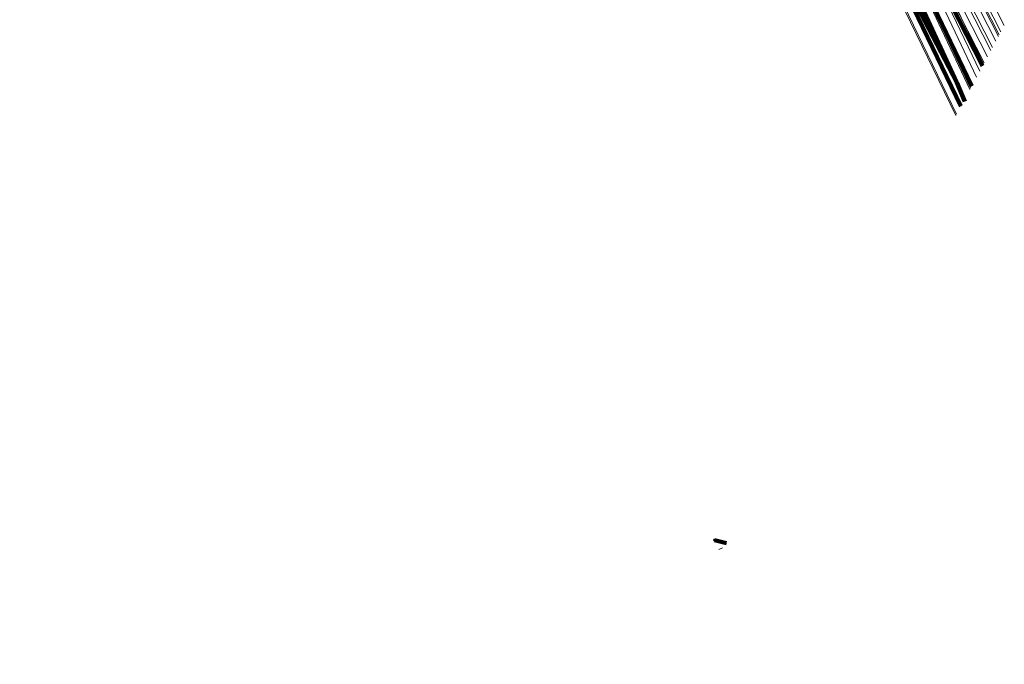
# Model space of a CAD drawing. Header units: metres. Extents: x 153756 to 154348, y 463867 to 464433.
# Tile 24 of 76: x 154092 to 154126, y 463892 to 463915. Entities that reach past the tile are written whole.
import ezdxf
from ezdxf.lldxf.tags import DXFTag

# ---------------------------------------------------------------- set-up
doc = ezdxf.new("R2010")
doc.units = ezdxf.units.M
doc.header["$LTSCALE"] = 0.5
doc.layers.get('0').update_dxf_attribs({"linetype": 'CONTINUOUS'})
for name, color, linetype, lineweight in [('B-PV-KL-DATA_COAXKABEL_17_ZIGGO BV-G', 90, 'KL-DATA-SO', 18), ('B-PV-KL-DATA_DUCT_ZIGGO BV-G', 90, 'CONTINUOUS', 100), ('B-PV-KL-DATA_EUROFIBER NEDERLAND BV-G', 90, 'KL-DATA-SO', 18), ('B-PV-KL-DATA_HULPSTUK_KPN BV-S', 90, 'CONTINUOUS', 25), ('B-PV-KL-DATA_KABELBED_KPN BV-G', 90, 'CONTINUOUS', 100), ('B-PV-KL-DATA_KABELBED_ZIGGO BV-G', 90, 'CONTINUOUS', 100), ('B-PV-KL-DATA_REGGEFIBER OPERATOR BV-G', 90, 'KL-DATA-SO', 18), ('B-PV-KL-DATA_STEDIN NETBEHEER BV-G', 90, 'KL-DATA-SO', 18), ('B-PV-KL-ET_HS_50 KV_STEDIN NETBEHEER BV-G', 10, 'KL-HS-SO', 18), ('B-PV-KL-ET_HS_MANTELBUIS_POLYETHYLEEN PE_125_STEDIN NETBEHEER BV-G', 10, 'CONTINUOUS', 100), ('B-PV-KL-ET_LS_400 V_STEDIN NETBEHEER BV-G', 190, 'KL-LS-SO', 18), ('B-PV-KL-ET_LS_MANTELBUIS_POLYETHYLEEN PE_125_STEDIN NETBEHEER BV-G', 190, 'CONTINUOUS', 100), ('B-PV-KL-ET_MS_10 KV_STEDIN NETBEHEER BV-G', 130, 'KL-MS-SO', 18), ('B-PV-KL-ET_MS_MANTELBUIS_POLYETHYLEEN PE_125_STEDIN NETBEHEER BV-G', 130, 'CONTINUOUS', 100), ('B-PV-OG-INFO_STEDIN NETBEHEER BV-G', 7, 'CONTINUOUS', 18)]:
    doc.layers.add(name, color=color, linetype=linetype, lineweight=lineweight)
doc.styles.add('NLCS-ISO', font='txt')
tags = doc.linetypes.add('KL-DATA-SO', pattern='A,4,-1,[101,NLCS.SHX,S=0.5,R=0,X=0,Y=0],-1,4,-1,["D",Standard,S=1,R=0,X=-0.25,Y=-0.5],-1.5', length=12.5).pattern_tags.tags
tags[18] = DXFTag(74, 10)
tags = doc.linetypes.add('KL-HS-SO', pattern='A,4,-1,[103,NLCS.SHX,S=0.75,R=0,X=0,Y=0],-1,4,-1,["H",Standard,S=1,R=0,X=0,Y=-0.5],-2', length=13).pattern_tags.tags
tags[18] = DXFTag(74, 10)
tags = doc.linetypes.add('KL-LS-SO', pattern='A,4,-1,[103,NLCS.SHX,S=0.75,R=0,X=0,Y=0],-1,4,-1,["L",Standard,S=1,R=0,X=0,Y=-0.5],-2', length=13).pattern_tags.tags
tags[18] = DXFTag(74, 10)
tags = doc.linetypes.add('KL-MS-SO', pattern='A,4,-1,[103,NLCS.SHX,S=0.75,R=0,X=0,Y=0],-1,4,-1,["M",Standard,S=1,R=0,X=0,Y=-0.5],-2', length=13).pattern_tags.tags
tags[18] = DXFTag(74, 10)

# ---------------------------------------------------------------- blocks, each defined once
blk = doc.blocks.new('SKL-WTB_HULP_OVERIG-SO')
at = {"color": 0, "linetype": 'ByBlock', "lineweight": 18}
for points in [[(-0.14, 0.14), (0.14, -0.14)], [(0.14, 0.14), (-0.14, -0.14)]]:
    blk.add_lwpolyline(points, dxfattribs=at)
at = {"color": 0, "linetype": 'ByBlock', "lineweight": 18, "style": 'NLCS-ISO', "flags": 1}
for tag, p in [('TYPE', (1.5, 0)), ('LABEL', (1.5, -1.5)), ('OMSCHRIJVING', (1.5, -3))]:
    blk.add_attdef(tag, p, '', height=1, dxfattribs=at)

msp = doc.modelspace()

# ---------------------------------------------------------------- linework, layer by layer
at = {"layer": 'B-PV-KL-DATA_COAXKABEL_17_ZIGGO BV-G', "ltscale": 0.5, "flags": 128}
msp.add_lwpolyline([(154102.279, 463955.452), (154102.835, 463955.689), (154104.865, 463951.654), (154104.834, 463951.663), (154105.289, 463950.811), (154109.829, 463941.84), (154110.58, 463940.244), (154110.976, 463939.856), (154113.975, 463933.659), (154118.6, 463924.017), (154121.266, 463918.715), (154121.616, 463917.765), (154124.558, 463911.673)], dxfattribs=at)
at = {"layer": 'B-PV-KL-DATA_DUCT_ZIGGO BV-G', "ltscale": 0.5, "flags": 128}
for points in [[(154124.556, 463911.67), (154121.616, 463917.765), (154121.266, 463918.715), (154118.6, 463924.017), (154113.975, 463933.659), (154110.976, 463939.856), (154107.771, 463946.227), (154104.834, 463951.936), (154103.667, 463954.636), (154102.835, 463955.689), (154101.354, 463958.633), (154094.463, 463970.08)], [(154124.556, 463911.67), (154121.616, 463917.765), (154121.266, 463918.715), (154118.6, 463924.017), (154113.975, 463933.659), (154110.976, 463939.856), (154107.771, 463946.227), (154104.834, 463951.936), (154103.667, 463954.636), (154102.835, 463955.689), (154101.354, 463958.633), (154094.463, 463970.08)], [(154094.463, 463970.08), (154101.354, 463958.633), (154102.835, 463955.689), (154103.667, 463954.636), (154104.834, 463951.936), (154105.664, 463950.324), (154110.976, 463939.856), (154113.975, 463933.659), (154118.6, 463924.017), (154121.266, 463918.715), (154121.616, 463917.765), (154124.558, 463911.673)], [(154124.93, 463912.363), (154112.35, 463938.513), (154110.976, 463939.856), (154107.771, 463946.227), (154104.834, 463951.936), (154103.667, 463954.636), (154102.287, 463956.383), (154100.278, 463959.993)], [(154100.278, 463959.993), (154102.287, 463956.383), (154103.667, 463954.636), (154104.834, 463951.936), (154107.771, 463946.227), (154110.976, 463939.856), (154112.35, 463938.513), (154124.93, 463912.363)], [(154124.558, 463911.673), (154121.616, 463917.765), (154121.266, 463918.715), (154118.6, 463924.017), (154113.975, 463933.659), (154110.976, 463939.856), (154105.664, 463950.324), (154104.834, 463951.936), (154103.667, 463954.636), (154102.287, 463956.383), (154100.278, 463959.993)], [(154124.556, 463911.67), (154121.616, 463917.765), (154121.266, 463918.715), (154118.6, 463924.017), (154113.975, 463933.659), (154110.976, 463939.856), (154107.771, 463946.227), (154104.834, 463951.936), (154103.667, 463954.636), (154102.287, 463956.383), (154100.278, 463959.993)], [(154124.556, 463911.67), (154121.616, 463917.765), (154121.266, 463918.715), (154118.6, 463924.017), (154113.975, 463933.659), (154110.976, 463939.856), (154107.771, 463946.227), (154104.834, 463951.936), (154103.667, 463954.636), (154102.287, 463956.383), (154100.278, 463959.993)], [(154124.556, 463911.67), (154121.616, 463917.765), (154121.266, 463918.715), (154118.6, 463924.017), (154113.975, 463933.659), (154110.976, 463939.856), (154107.771, 463946.227), (154104.834, 463951.936), (154103.667, 463954.636), (154102.287, 463956.383), (154100.278, 463959.993)], [(154124.556, 463911.67), (154121.616, 463917.765), (154121.266, 463918.715), (154118.6, 463924.017), (154113.975, 463933.659), (154110.976, 463939.856), (154107.771, 463946.227), (154104.834, 463951.936), (154103.667, 463954.636), (154102.287, 463956.383), (154100.278, 463959.993)], [(154124.556, 463911.67), (154121.616, 463917.765), (154121.266, 463918.715), (154118.6, 463924.017), (154113.975, 463933.659), (154110.976, 463939.856), (154107.771, 463946.227), (154104.834, 463951.936), (154103.667, 463954.636), (154102.287, 463956.383), (154100.278, 463959.993)], [(154124.556, 463911.67), (154121.616, 463917.765), (154121.266, 463918.715), (154118.6, 463924.017), (154113.975, 463933.659), (154110.976, 463939.856), (154107.771, 463946.227), (154104.834, 463951.936), (154103.667, 463954.636), (154102.287, 463956.383), (154100.278, 463959.993)], [(154124.556, 463911.67), (154121.616, 463917.765), (154121.266, 463918.715), (154118.6, 463924.017), (154113.975, 463933.659), (154110.976, 463939.856), (154107.771, 463946.227), (154104.834, 463951.936), (154103.667, 463954.636), (154102.287, 463956.383), (154100.278, 463959.993)], [(154124.556, 463911.67), (154121.616, 463917.765), (154121.266, 463918.715), (154118.6, 463924.017), (154113.975, 463933.659), (154110.976, 463939.856), (154107.771, 463946.227), (154104.834, 463951.936), (154103.667, 463954.636), (154102.287, 463956.383), (154100.278, 463959.993)], [(154124.556, 463911.67), (154121.616, 463917.765), (154121.266, 463918.715), (154118.6, 463924.017), (154113.975, 463933.659), (154110.976, 463939.856), (154107.771, 463946.227), (154104.834, 463951.936), (154103.667, 463954.636), (154102.287, 463956.383), (154100.278, 463959.993)], [(154124.558, 463911.673), (154121.616, 463917.765), (154121.266, 463918.715), (154118.6, 463924.017), (154113.975, 463933.659), (154110.976, 463939.856), (154105.664, 463950.324), (154104.834, 463951.936), (154103.667, 463954.636), (154102.287, 463956.383), (154100.278, 463959.993)], [(154124.556, 463911.67), (154121.616, 463917.765), (154121.266, 463918.715), (154118.6, 463924.017), (154113.975, 463933.659), (154110.976, 463939.856), (154107.771, 463946.227), (154104.834, 463951.936), (154103.667, 463954.636), (154102.287, 463956.383), (154100.278, 463959.993)]]:
    msp.add_lwpolyline(points, dxfattribs=at)
at = {"layer": 'B-PV-KL-DATA_EUROFIBER NEDERLAND BV-G', "ltscale": 0.5, "flags": 128}
for points in [[(153867.055, 464146.557), (153884.7, 464135.5), (153888.9, 464132.8), (153917.1, 464115.1), (153944.3, 464097.3), (153967.4, 464083.2), (153971.7, 464080.5), (153972.65, 464079.96), (153972.59, 464077.67), (153973.11, 464077.36), (153973.62, 464077.05), (153975.55, 464078.18), (153977.2, 464077.2), (153981.4, 464074.6), (153988.6, 464070), (153993.1, 464065.9), (154000, 464059.3), (154019.3, 464040.9), (154026.2, 464036.6), (154030.8, 464033.7), (154039.3, 464028.3), (154056.5, 464017.1), (154069.8, 464003.9), (154072.9, 464000), (154076.1, 463996.1), (154084.6, 463984.2), (154086.6, 463981.4), (154088.6, 463978.6), (154090.6, 463975.8), (154092.5, 463972.9), (154094.3, 463970), (154094.4, 463970), (154101.2, 463958.6), (154104.8, 463951.6), (154104.7, 463951.6), (154105.2, 463950.8), (154107.6, 463946.1), (154109.7, 463941.8), (154109.9, 463941.4), (154113.8, 463933.2), (154119.9, 463920.6), (154124.385, 463911.354)], [(153973.105, 464077.359), (153973.617, 464077.046), (153975.555, 464078.18), (153977.2, 464077.2), (153981.4, 464074.6), (153988.6, 464070), (153993.1, 464065.9), (154000, 464059.3), (154019.3, 464040.9), (154026.2, 464036.6), (154030.8, 464033.7), (154039.3, 464028.3), (154056.5, 464017.1), (154069.8, 464003.9), (154072.9, 464000), (154076.1, 463996.1), (154084.6, 463984.2), (154086.6, 463981.4), (154088.6, 463978.6), (154090.6, 463975.8), (154092.5, 463972.9), (154094.3, 463970), (154094.4, 463970), (154101.2, 463958.6), (154104.8, 463951.6), (154104.7, 463951.6), (154105.2, 463950.8), (154107.6, 463946.1), (154109.7, 463941.8), (154109.9, 463941.4), (154113.8, 463933.2), (154119.9, 463920.6), (154124.385, 463911.353)], [(153973.11, 464077.36), (153973.62, 464077.05), (153975.55, 464078.18), (153977.2, 464077.2), (153981.4, 464074.6), (153988.6, 464070), (153993.1, 464065.9), (154000, 464059.3), (154019.3, 464040.9), (154026.2, 464036.6), (154030.8, 464033.7), (154039.3, 464028.3), (154056.5, 464017.1), (154069.8, 464003.9), (154072.9, 464000), (154076.1, 463996.1), (154084.6, 463984.2), (154086.6, 463981.4), (154088.6, 463978.6), (154090.6, 463975.8), (154092.5, 463972.9), (154094.3, 463970), (154094.4, 463970), (154101.2, 463958.6), (154104.8, 463951.6), (154104.7, 463951.6), (154105.2, 463950.8), (154107.6, 463946.1), (154109.7, 463941.8), (154109.9, 463941.4), (154113.8, 463933.2), (154119.9, 463920.6), (154124.385, 463911.354)], [(154125.205, 463912.874), (154111.48, 463941.51), (154108.9, 463947.1), (154097.1, 463967.8), (154083, 463988.7), (154080.5, 463993.4), (154076.7, 463999), (154071.1, 464005), (154063.9, 464011.8), (154057.5, 464016.9), (154031.1, 464033.2), (153991, 464058.6), (153981.37, 464060.36), (153983.59, 464063.01), (153986.58, 464066.63), (153987.24, 464068.25), (153986.61, 464069.61), (153985.75, 464070.64), (153982.04, 464072.95), (153974.78, 464077.73), (153973.62, 464077.05), (153973.11, 464077.36)], [(154125.205, 463912.874), (154111.48, 463941.51), (154108.9, 463947.1), (154097.1, 463967.8), (154083, 463988.7), (154080.5, 463993.4), (154076.7, 463999), (154071.1, 464005), (154063.9, 464011.8), (154057.5, 464016.9), (154039.23, 464028.18), (154032.267, 464032.481), (154032.027, 464032.421)], [(154125.206, 463912.875), (154111.484, 463941.51)]]:
    msp.add_lwpolyline(points, dxfattribs=at)
at = {"layer": 'B-PV-KL-DATA_KABELBED_KPN BV-G', "ltscale": 0.5, "flags": 128}
for points in [[(154124.413, 463912.484), (154115.461, 463929.657), (154110.336, 463939.362), (154105.555, 463948.416), (154104.885, 463950.781), (154101.87, 463956.771), (154097.128, 463966.58)], [(154111.295, 463939.863), (154112.048, 463938.359), (154117.398, 463927.703), (154124.413, 463912.484)], [(154124.413, 463912.484), (154124.696, 463911.832)], [(154116.491, 463896.628), (154116.07, 463896.734)], [(154116.491, 463896.628), (154116.07, 463896.734)]]:
    msp.add_lwpolyline(points, dxfattribs=at)
at = {"layer": 'B-PV-KL-DATA_KABELBED_ZIGGO BV-G', "ltscale": 0.5, "flags": 128}
for points in [[(154110.976, 463939.856), (154112.35, 463938.513), (154124.93, 463912.363)], [(154124.556, 463911.67), (154121.616, 463917.765), (154121.266, 463918.715)]]:
    msp.add_lwpolyline(points, dxfattribs=at)
at = {"layer": 'B-PV-KL-DATA_REGGEFIBER OPERATOR BV-G', "ltscale": 0.5, "flags": 128}
for points in [[(154125.098, 463912.675), (154122.563, 463918.029), (154119.406, 463924.647), (154116.75, 463930.099), (154108.853, 463947.11), (154102.064, 463959.103), (154097.061, 463967.786), (154090.856, 463977.514), (154086.551, 463983.59), (154083.032, 463988.74), (154081.617, 463991.401), (154080.512, 463993.435), (154078.763, 463995.995), (154076.679, 463999.015), (154074.146, 464001.943), (154068.52, 464007.606), (154063.917, 464011.811), (154057.468, 464016.892), (154031.661, 464033.154), (154031.09, 464033.241), (153991.046, 464058.603), (153987.323, 464054.011), (153979.687, 464044.705), (153966.502, 464028.783), (153958.02, 464018.555), (153954.347, 464014.285), (153950.258, 464010.028), (153944.913, 464004.099), (153939.841, 463997.392), (153935.746, 463990.97), (153932.394, 463984.423), (153930.294, 463982.232), (153930.145, 463980.64), (153913.321, 463958.985), (153912.962, 463958.476), (153909.74, 463953.762), (153898.931, 463937.065), (153888.865, 463921.119), (153882.146, 463910.53), (153876.328, 463900.917), (153876.526, 463899.526), (153875.952, 463898.534), (153875.691, 463898.118), (153872.253, 463892.456)], [(154125.098, 463912.675), (154122.563, 463918.029), (154119.388, 463924.685), (154116.75, 463930.099), (154108.853, 463947.11), (154102.064, 463959.103), (154097.061, 463967.786), (154090.856, 463977.514), (154086.551, 463983.59), (154083.032, 463988.74), (154081.617, 463991.401), (154080.512, 463993.435), (154078.763, 463995.995), (154076.679, 463999.015), (154074.146, 464001.943), (154068.52, 464007.606), (154063.917, 464011.811), (154057.468, 464016.892), (154031.661, 464033.154), (154031.09, 464033.241), (153991.046, 464058.603), (153987.323, 464054.011), (153979.687, 464044.705), (153966.502, 464028.783), (153958.02, 464018.555), (153954.347, 464014.285), (153950.258, 464010.028), (153944.913, 464004.099), (153939.841, 463997.392), (153935.746, 463990.97), (153931.864, 463984.749), (153930.294, 463982.232), (153930.145, 463980.64), (153913.321, 463958.985), (153912.962, 463958.476), (153909.74, 463953.762), (153898.931, 463937.065), (153888.865, 463921.119), (153882.146, 463910.53), (153876.328, 463900.917), (153876.526, 463899.526), (153875.952, 463898.534), (153875.691, 463898.118), (153872.253, 463892.456)]]:
    msp.add_lwpolyline(points, dxfattribs=at)
at = {"layer": 'B-PV-KL-DATA_STEDIN NETBEHEER BV-G', "ltscale": 0.5, "flags": 128}
for points in [[(153868.933, 464149.518), (153871.207, 464148.082), (153992.997, 464071.272), (154018.009, 464054.721), (154032.252, 464043.728), (154056.605, 464021.476), (154060.747, 464017.144), (154072.629, 464003.712), (154091.833, 463977.529), (154096.909, 463969.797), (154106.625, 463953.097), (154119.665, 463926.186), (154125.852, 463914.072)], [(154124.407, 463911.393), (154119.949, 463920.622), (154111.837, 463938.258), (154103.874, 463954.929), (154100.463, 463960.983), (154096.907, 463966.951), (154093.208, 463972.833), (154089.37, 463978.624), (154085.278, 463984.48)]]:
    msp.add_lwpolyline(points, dxfattribs=at)
at = {"layer": 'B-PV-KL-ET_HS_50 KV_STEDIN NETBEHEER BV-G', "ltscale": 0.5, "flags": 128}
for points in [[(154125.88, 463914.125), (154119.709, 463926.209), (154106.626, 463953.097), (154097.251, 463970.004), (154092.16, 463977.76), (154072.745, 464003.806), (154060.857, 464017.245), (154056.71, 464021.583), (154032.349, 464043.843), (154018.096, 464054.843), (153993.079, 464071.398), (153871.287, 464148.209), (153869.014, 464149.645)], [(153869.067, 464149.729), (153871.34, 464148.294), (153993.133, 464071.482), (154018.154, 464054.924), (154032.413, 464043.92), (154056.78, 464021.655), (154060.931, 464017.313), (154072.823, 464003.869), (154092.249, 463977.807), (154097.334, 463970.059), (154106.719, 463953.134), (154119.798, 463926.254), (154125.938, 463914.231)], [(153869.175, 464149.898), (153871.447, 464148.463), (153993.242, 464071.65), (154018.27, 464055.087), (154032.542, 464044.073), (154056.92, 464021.798), (154061.078, 464017.448), (154072.978, 464003.995), (154092.416, 463977.917), (154097.505, 463970.163), (154106.894, 463953.231), (154119.977, 463926.343), (154126.053, 463914.445)], [(154125.65, 463913.697), (154119.351, 463926.031), (154106.266, 463952.921), (154096.909, 463969.796), (154091.84, 463977.52), (154072.435, 464003.554), (154060.563, 464016.975), (154056.43, 464021.297), (154032.091, 464043.537), (154017.864, 464054.517), (153992.861, 464071.062), (153871.073, 464147.871), (153868.799, 464149.307)], [(153868.907, 464149.476), (153871.18, 464148.04), (153992.97, 464071.23), (154017.98, 464054.68), (154032.22, 464043.69), (154056.57, 464021.44), (154060.71, 464017.11), (154072.59, 464003.68), (154092, 463977.64), (154097.08, 463969.9), (154106.446, 463953.009), (154119.53, 463926.12), (154125.765, 463913.911)], [(153868.531, 464148.885), (153870.806, 464147.448), (153992.589, 464070.642), (154017.574, 464054.11), (154031.769, 464043.154), (154056.08, 464020.939), (154060.195, 464016.637), (154072.047, 464003.239), (154091.417, 463977.253), (154092.789, 463975.163), (154093.379, 463974.355), (154094.392, 463972.812), (154094.893, 463971.957), (154096.488, 463969.527), (154099.911, 463963.351), (154100.438, 463962.505), (154101.333, 463960.891), (154101.774, 463959.992), (154105.823, 463952.689), (154118.905, 463925.807), (154125.362, 463913.163)], [(154094.011, 463973.666), (154096.655, 463969.637), (154105.998, 463952.786), (154119.084, 463925.896), (154125.477, 463913.377)], [(154101.148, 463961.843), (154101.595, 463961.036), (154102.124, 463960.186), (154106.173, 463952.883), (154119.262, 463925.986), (154125.592, 463913.59)]]:
    msp.add_lwpolyline(points, dxfattribs=at)
at = {"layer": 'B-PV-KL-ET_HS_MANTELBUIS_POLYETHYLEEN PE_125_STEDIN NETBEHEER BV-G', "ltscale": 0.5, "flags": 128}
msp.add_lwpolyline([(154105.727, 463952.659), (154118.814, 463925.763), (154125.304, 463913.056)], dxfattribs=at)
at = {"layer": 'B-PV-KL-ET_LS_400 V_STEDIN NETBEHEER BV-G', "ltscale": 0.5, "flags": 128}
for points in [[(154124.865, 463912.243), (154117.629, 463927.607), (154114.394, 463933.883), (154111.137, 463940.147), (154107.86, 463946.401), (154104.563, 463952.643), (154101.244, 463958.874), (154094.39, 463970.066), (154092.54, 463972.902), (154090.656, 463975.716), (154089.701, 463977.114), (154086.347, 463981.896), (154083.041, 463986.454), (154068.68, 463963.421), (154072.398, 463961.093), (154071.126, 463959.06), (154070.535, 463959.429)], [(154124.894, 463912.297), (154117.674, 463927.629), (154114.438, 463933.906), (154108.433, 463945.446), (154108.488, 463946.454), (154108.379, 463946.716)], [(154125.337, 463913.117), (154118.252, 463927.928), (154115.015, 463934.205), (154109.957, 463943.906)], [(154116.228, 463896.408), (154116.354, 463896.469)]]:
    msp.add_lwpolyline(points, dxfattribs=at)
at = {"layer": 'B-PV-KL-ET_LS_MANTELBUIS_POLYETHYLEEN PE_125_STEDIN NETBEHEER BV-G', "ltscale": 0.5, "flags": 128}
msp.add_lwpolyline([(154105.727, 463952.659), (154118.814, 463925.763), (154125.304, 463913.056)], dxfattribs=at)
at = {"layer": 'B-PV-KL-ET_MS_10 KV_STEDIN NETBEHEER BV-G', "ltscale": 0.5, "flags": 128}
msp.add_lwpolyline([(154124.407, 463911.393), (154119.949, 463920.622), (154111.837, 463938.258), (154110.286, 463941.506)], dxfattribs=at)
at = {"layer": 'B-PV-KL-ET_MS_MANTELBUIS_POLYETHYLEEN PE_125_STEDIN NETBEHEER BV-G', "ltscale": 0.5, "flags": 128}
msp.add_lwpolyline([(154105.727, 463952.659), (154118.814, 463925.763), (154125.304, 463913.056)], dxfattribs=at)
at = {"layer": 'B-PV-OG-INFO_STEDIN NETBEHEER BV-G', "ltscale": 0.5, "flags": 128}
msp.add_lwpolyline([(154105.727, 463952.659), (154118.814, 463925.763), (154125.304, 463913.056)], dxfattribs=at)
msp.add_lwpolyline([(154105.727, 463952.659), (154118.814, 463925.763), (154125.304, 463913.056)], dxfattribs=at)
msp.add_lwpolyline([(154105.727, 463952.659), (154118.814, 463925.763), (154125.304, 463913.056)], dxfattribs=at)

# ---------------------------------------------------------------- block references
at = {"layer": 'B-PV-KL-DATA_HULPSTUK_KPN BV-S', "xscale": 0.2, "yscale": 0.2, "zscale": 0.2}
for p in [(154124.413, 463912.484), (154124.413, 463912.484), (154124.413, 463912.484), (154116.07, 463896.734), (154116.07, 463896.734)]:
    msp.add_blockref('SKL-WTB_HULP_OVERIG-SO', p, dxfattribs=at)

doc.saveas('drawing.dxf')
